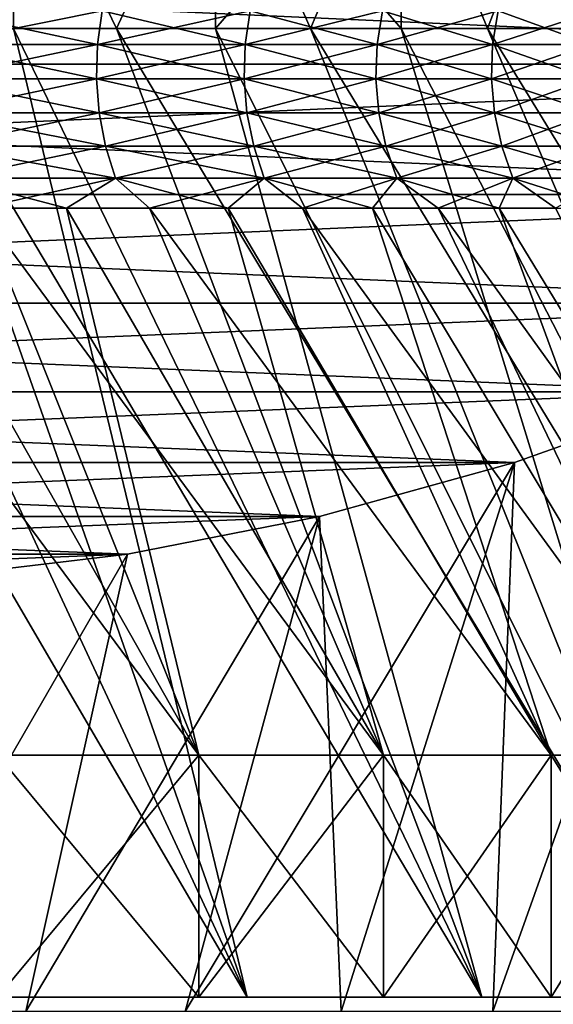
# Model space of a CAD drawing. Header units: metres. Extents: x -105 to 105, y -72 to 59.
# Tile 58 of 256: x -66.86 to -65.62, y 22.47 to 24.77. Entities that reach past the tile are written whole.
import ezdxf

# ---------------------------------------------------------------- set-up
doc = ezdxf.new("R2010")
doc.units = ezdxf.units.M
doc.layers.add('solid_509431_AD150_SW0001', color=7, linetype='CONTINUOUS')

msp = doc.modelspace()

# ---------------------------------------------------------------- linework, layer by layer
at = {"layer": 'solid_509431_AD150_SW0001'}
for points in [[(-66.637985, 24.75, -7.069601), (-66.878899, 25.25, -7.345081), (-66.878998, 24.75, -7.345187)], [(-66.878998, 24.75, 7.345187), (-66.878899, 25.25, 7.345081), (-66.637985, 24.75, 7.069601)], [(-66.637985, 24.75, -7.069601), (-66.406456, 25.25, -6.786272), (-66.878899, 25.25, -7.345081)], [(-66.637985, 24.75, 7.069601), (-66.878899, 25.25, 7.345081), (-66.406456, 25.25, 6.786272)], [(-66.406364, 24.75, -6.786153), (-66.406456, 25.25, -6.786272), (-66.637985, 24.75, -7.069601)], [(-66.637985, 24.75, 7.069601), (-66.406456, 25.25, 6.786272), (-66.406364, 24.75, 6.786153)], [(-65.972443, 24.75, -6.197236), (-65.972359, 25.25, -6.197107), (-66.406456, 25.25, -6.786272)], [(-66.184441, 24.75, -6.495257), (-66.406456, 25.25, -6.786272), (-66.406364, 24.75, -6.786153)], [(-65.972443, 24.75, -6.197236), (-66.406456, 25.25, -6.786272), (-66.184441, 24.75, -6.495257)], [(-66.406364, 24.75, 6.786153), (-66.406456, 25.25, 6.786272), (-65.972359, 25.25, 6.197107)], [(-66.406364, 24.75, 6.786153), (-65.972359, 25.25, 6.197107), (-66.184441, 24.75, 6.495257)], [(-66.184441, 24.75, 6.495257), (-65.972359, 25.25, 6.197107), (-65.972443, 24.75, 6.197236)], [(-65.770378, 24.75, -5.892082), (-65.972359, 25.25, -6.197107), (-65.972443, 24.75, -6.197236)], [(-65.972443, 24.75, 6.197236), (-65.972359, 25.25, 6.197107), (-65.770378, 24.75, 5.892082)], [(-65.770378, 24.75, -5.892082), (-65.578613, 25.25, -5.580316), (-65.972359, 25.25, -6.197107)], [(-65.770378, 24.75, 5.892082), (-65.972359, 25.25, 6.197107), (-65.578613, 25.25, 5.580316)], [(-65.578568, 24.75, -5.580241), (-65.578613, 25.25, -5.580316), (-65.770378, 24.75, -5.892082)], [(-65.770378, 24.75, 5.892082), (-65.578613, 25.25, 5.580316), (-65.578568, 24.75, 5.580241)], [(-71.767143, 25.027081, -15.454018), (-63.232861, 25.027077, -10.526748), (-63.763584, 24.666304, -10.83316)], [(-71.767143, 25.027081, -15.454018), (-63.763584, 24.666304, -10.83316), (-71.23642, 24.666306, -15.147604)], [(-63.232857, 25.027081, 10.526745), (-71.767136, 25.027077, 15.454015), (-71.236412, 24.666304, 15.147601)], [(-63.232857, 25.027081, 10.526745), (-71.236412, 24.666304, 15.147601), (-63.76358, 24.666306, 10.833158)], [(-67.053055, 24.791426, 6.097906), (-67.063873, 24.712564, 6.089605), (-66.682587, 24.712564, 5.557519)], [(-66.671249, 24.791426, -5.565095), (-66.682587, 24.712564, -5.557519), (-67.063873, 24.712564, -6.089605)], [(-67.053055, 24.791426, -6.097906), (-66.671249, 24.791426, -5.565095), (-67.063873, 24.712564, -6.089605)], [(-66.671249, 24.791426, 5.565095), (-67.053055, 24.791426, 6.097906), (-66.682587, 24.712564, 5.557519)], [(-66.671249, 24.791426, 5.565095), (-66.682587, 24.712564, 5.557519), (-66.336914, 24.712564, 5.001636)], [(-66.325104, 24.791426, -5.008453), (-66.336914, 24.712564, -5.001636), (-66.682587, 24.712564, -5.557519)], [(-66.671249, 24.791426, -5.565095), (-66.325104, 24.791426, -5.008453), (-66.682587, 24.712564, -5.557519)], [(-66.325104, 24.791426, 5.008453), (-66.671249, 24.791426, 5.565095), (-66.336914, 24.712564, 5.001636)], [(-66.325104, 24.791426, 5.008453), (-66.336914, 24.712564, 5.001636), (-66.028336, 24.712564, 4.424334)], [(-66.016113, 24.791426, -4.430364), (-66.028336, 24.712564, -4.424334), (-66.336914, 24.712564, -5.001636)], [(-66.325104, 24.791426, -5.008453), (-66.016113, 24.791426, -4.430364), (-66.336914, 24.712564, -5.001636)], [(-66.016113, 24.791426, 4.430364), (-66.325104, 24.791426, 5.008453), (-66.028336, 24.712564, 4.424334)], [(-66.016113, 24.791426, 4.430364), (-66.028336, 24.712564, 4.424334), (-65.758186, 24.712564, 3.828086)], [(-65.745583, 24.791426, -3.833304), (-65.758186, 24.712564, -3.828086), (-66.028336, 24.712564, -4.424334)], [(-66.016113, 24.791426, -4.430364), (-65.745583, 24.791426, -3.833304), (-66.028336, 24.712564, -4.424334)], [(-65.745583, 24.791426, 3.833304), (-66.016113, 24.791426, 4.430364), (-65.758186, 24.712564, 3.828086)], [(-65.745583, 24.791426, 3.833304), (-65.758186, 24.712564, 3.828086), (-65.527603, 24.712564, 3.215446)], [(-65.514687, 24.791426, -3.219829), (-65.527603, 24.712564, -3.215446), (-65.758186, 24.712564, -3.828086)], [(-65.745583, 24.791426, -3.833304), (-65.514687, 24.791426, -3.219829), (-65.758186, 24.712564, -3.828086)], [(-65.514687, 24.791426, 3.219829), (-65.745583, 24.791426, 3.833304), (-65.527603, 24.712564, 3.215446)], [(-66.332123, 22.484085, -8.667874), (-67.387581, 24.75, -7.871059), (-67.6548, 24.75, -8.120996)], [(-66.917587, 22.484085, -9.216219), (-66.332123, 22.484085, -8.667874), (-67.6548, 24.75, -8.120996)], [(-66.332123, 22.484085, 8.667874), (-67.387581, 24.75, 7.871059), (-67.12896, 24.75, 7.612441)], [(-66.332123, 22.484085, 8.667874), (-66.917587, 22.484085, 9.216219), (-67.387581, 24.75, 7.871059)], [(-66.332123, 22.484085, -8.667874), (-67.12896, 24.75, -7.612441), (-67.387581, 24.75, -7.871059)], [(-66.332123, 22.484085, 8.667874), (-67.12896, 24.75, 7.612441), (-66.878998, 24.75, 7.345187)], [(-65.783783, 22.484085, -8.082415), (-66.878998, 24.75, -7.345187), (-67.12896, 24.75, -7.612441)], [(-66.332123, 22.484085, -8.667874), (-65.783783, 22.484085, -8.082415), (-67.12896, 24.75, -7.612441)], [(-65.783783, 22.484085, 8.082415), (-66.878998, 24.75, 7.345187), (-66.637985, 24.75, 7.069601)], [(-65.783783, 22.484085, 8.082415), (-66.332123, 22.484085, 8.667874), (-66.878998, 24.75, 7.345187)], [(-65.783783, 22.484085, -8.082415), (-66.637985, 24.75, -7.069601), (-66.878998, 24.75, -7.345187)], [(-65.783783, 22.484085, 8.082415), (-66.637985, 24.75, 7.069601), (-66.406364, 24.75, 6.786153)], [(-65.274895, 22.484085, -7.46233), (-66.406364, 24.75, -6.786153), (-66.637985, 24.75, -7.069601)], [(-65.783783, 22.484085, -8.082415), (-65.274895, 22.484085, -7.46233), (-66.637985, 24.75, -7.069601)], [(-65.274895, 22.484085, 7.46233), (-66.406364, 24.75, 6.786153), (-66.184441, 24.75, 6.495257)], [(-65.274895, 22.484085, 7.46233), (-65.783783, 22.484085, 8.082415), (-66.406364, 24.75, 6.786153)], [(-65.274895, 22.484085, -7.46233), (-66.184441, 24.75, -6.495257), (-66.406364, 24.75, -6.786153)], [(-65.274895, 22.484085, 7.46233), (-66.184441, 24.75, 6.495257), (-65.972443, 24.75, 6.197236)], [(-64.807663, 22.484085, -6.810316), (-65.972443, 24.75, -6.197236), (-66.184441, 24.75, -6.495257)], [(-65.274895, 22.484085, -7.46233), (-64.807663, 22.484085, -6.810316), (-66.184441, 24.75, -6.495257)], [(-64.807663, 22.484085, 6.810316), (-65.972443, 24.75, 6.197236), (-65.770378, 24.75, 5.892082)], [(-64.807663, 22.484085, 6.810316), (-65.274895, 22.484085, 7.46233), (-65.972443, 24.75, 6.197236)], [(-64.807663, 22.484085, -6.810316), (-65.770378, 24.75, -5.892082), (-65.972443, 24.75, -6.197236)], [(-64.807663, 22.484085, 6.810316), (-65.770378, 24.75, 5.892082), (-65.578568, 24.75, 5.580241)], [(-64.384056, 22.484085, -6.129103), (-65.578568, 24.75, -5.580241), (-65.770378, 24.75, -5.892082)], [(-64.807663, 22.484085, -6.810316), (-64.384056, 22.484085, -6.129103), (-65.770378, 24.75, -5.892082)], [(-67.063873, 24.712564, 6.089605), (-67.066269, 24.632591, 6.087768), (-66.685097, 24.632591, 5.555843)], [(-66.682587, 24.712564, -5.557519), (-66.685097, 24.632591, -5.555843), (-67.066269, 24.632591, -6.087768)], [(-67.063873, 24.712564, -6.089605), (-66.682587, 24.712564, -5.557519), (-67.066269, 24.632591, -6.087768)], [(-66.682587, 24.712564, 5.557519), (-67.063873, 24.712564, 6.089605), (-66.685097, 24.632591, 5.555843)], [(-66.682587, 24.712564, 5.557519), (-66.685097, 24.632591, 5.555843), (-66.339531, 24.632591, 5.000126)], [(-66.336914, 24.712564, -5.001636), (-66.339531, 24.632591, -5.000126), (-66.685097, 24.632591, -5.555843)], [(-66.682587, 24.712564, -5.557519), (-66.336914, 24.712564, -5.001636), (-66.685097, 24.632591, -5.555843)], [(-66.336914, 24.712564, 5.001636), (-66.682587, 24.712564, 5.557519), (-66.339531, 24.632591, 5.000126)], [(-66.336914, 24.712564, 5.001636), (-66.339531, 24.632591, 5.000126), (-66.031044, 24.632591, 4.422998)], [(-66.028336, 24.712564, -4.424334), (-66.031044, 24.632591, -4.422998), (-66.339531, 24.632591, -5.000126)], [(-66.336914, 24.712564, -5.001636), (-66.028336, 24.712564, -4.424334), (-66.339531, 24.632591, -5.000126)], [(-66.028336, 24.712564, 4.424334), (-66.336914, 24.712564, 5.001636), (-66.031044, 24.632591, 4.422998)], [(-66.028336, 24.712564, 4.424334), (-66.031044, 24.632591, 4.422998), (-65.760971, 24.632591, 3.826931)], [(-65.758186, 24.712564, -3.828086), (-65.760971, 24.632591, -3.826931), (-66.031044, 24.632591, -4.422998)], [(-66.028336, 24.712564, -4.424334), (-65.758186, 24.712564, -3.828086), (-66.031044, 24.632591, -4.422998)], [(-65.758186, 24.712564, 3.828086), (-66.028336, 24.712564, 4.424334), (-65.760971, 24.632591, 3.826931)], [(-65.758186, 24.712564, 3.828086), (-65.760971, 24.632591, 3.826931), (-65.530457, 24.632591, 3.214476)], [(-65.527603, 24.712564, -3.215446), (-65.530457, 24.632591, -3.214476), (-65.760971, 24.632591, -3.826931)], [(-65.758186, 24.712564, -3.828086), (-65.527603, 24.712564, -3.215446), (-65.760971, 24.632591, -3.826931)], [(-65.527603, 24.712564, 3.215446), (-65.758186, 24.712564, 3.828086), (-65.530457, 24.632591, 3.214476)], [(-71.23642, 24.666306, -15.147604), (-63.763584, 24.666304, -10.83316), (-64.273125, 24.361717, -11.127345)], [(-71.23642, 24.666306, -15.147604), (-64.273125, 24.361717, -11.127345), (-70.726875, 24.361721, -14.85342)], [(-63.76358, 24.666306, 10.833158), (-71.236412, 24.666304, 15.147601), (-70.726875, 24.361717, 14.853417)], [(-63.76358, 24.666306, 10.833158), (-70.726875, 24.361717, 14.853417), (-64.273125, 24.361721, 11.127342)], [(-67.066269, 24.632591, 6.087768), (-67.060196, 24.552925, 6.092426), (-66.678734, 24.552925, 5.560094)], [(-66.685097, 24.632591, 5.555843), (-67.066269, 24.632591, 6.087768), (-66.678734, 24.552925, 5.560094)], [(-67.066269, 24.632591, -6.087768), (-66.685097, 24.632591, -5.555843), (-67.060196, 24.552925, -6.092426)], [(-66.685097, 24.632591, -5.555843), (-66.678734, 24.552925, -5.560094), (-67.060196, 24.552925, -6.092426)], [(-66.685097, 24.632591, 5.555843), (-66.678734, 24.552925, 5.560094), (-66.332901, 24.552925, 5.003953)], [(-66.339531, 24.632591, 5.000126), (-66.685097, 24.632591, 5.555843), (-66.332901, 24.552925, 5.003953)], [(-66.685097, 24.632591, -5.555843), (-66.339531, 24.632591, -5.000126), (-66.678734, 24.552925, -5.560094)], [(-66.339531, 24.632591, -5.000126), (-66.332901, 24.552925, -5.003953), (-66.678734, 24.552925, -5.560094)], [(-66.339531, 24.632591, 5.000126), (-66.332901, 24.552925, 5.003953), (-66.024185, 24.552925, 4.426383)], [(-66.031044, 24.632591, 4.422998), (-66.339531, 24.632591, 5.000126), (-66.024185, 24.552925, 4.426383)], [(-66.339531, 24.632591, -5.000126), (-66.031044, 24.632591, -4.422998), (-66.332901, 24.552925, -5.003953)], [(-66.031044, 24.632591, -4.422998), (-66.024185, 24.552925, -4.426383), (-66.332901, 24.552925, -5.003953)], [(-66.031044, 24.632591, 4.422998), (-66.024185, 24.552925, 4.426383), (-65.753899, 24.552925, 3.829859)], [(-65.760971, 24.632591, 3.826931), (-66.031044, 24.632591, 4.422998), (-65.753899, 24.552925, 3.829859)], [(-66.031044, 24.632591, -4.422998), (-65.760971, 24.632591, -3.826931), (-66.024185, 24.552925, -4.426383)], [(-65.760971, 24.632591, -3.826931), (-65.753899, 24.552925, -3.829859), (-66.024185, 24.552925, -4.426383)], [(-65.760971, 24.632591, 3.826931), (-65.753899, 24.552925, 3.829859), (-65.523216, 24.552925, 3.216936)], [(-65.530457, 24.632591, 3.214476), (-65.760971, 24.632591, 3.826931), (-65.523216, 24.552925, 3.216936)], [(-65.760971, 24.632591, -3.826931), (-65.530457, 24.632591, -3.214476), (-65.753899, 24.552925, -3.829859)], [(-65.530457, 24.632591, -3.214476), (-65.523216, 24.552925, -3.216936), (-65.753899, 24.552925, -3.829859)], [(-67.060196, 24.552925, 6.092426), (-67.045769, 24.474989, 6.103498), (-66.663612, 24.474989, 5.570198)], [(-66.678734, 24.552925, 5.560094), (-67.060196, 24.552925, 6.092426), (-66.663612, 24.474989, 5.570198)], [(-67.060196, 24.552925, -6.092426), (-66.678734, 24.552925, -5.560094), (-67.045769, 24.474989, -6.103498)], [(-66.678734, 24.552925, -5.560094), (-66.663612, 24.474989, -5.570198), (-67.045769, 24.474989, -6.103498)], [(-66.678734, 24.552925, 5.560094), (-66.663612, 24.474989, 5.570198), (-66.317146, 24.474989, 5.013046)], [(-66.332901, 24.552925, 5.003953), (-66.678734, 24.552925, 5.560094), (-66.317146, 24.474989, 5.013046)], [(-66.678734, 24.552925, -5.560094), (-66.332901, 24.552925, -5.003953), (-66.663612, 24.474989, -5.570198)], [(-66.332901, 24.552925, -5.003953), (-66.317146, 24.474989, -5.013046), (-66.663612, 24.474989, -5.570198)], [(-66.332901, 24.552925, 5.003953), (-66.317146, 24.474989, 5.013046), (-66.007874, 24.474989, 4.434427)], [(-66.024185, 24.552925, 4.426383), (-66.332901, 24.552925, 5.003953), (-66.007874, 24.474989, 4.434427)], [(-66.332901, 24.552925, -5.003953), (-66.024185, 24.552925, -4.426383), (-66.317146, 24.474989, -5.013046)], [(-66.024185, 24.552925, -4.426383), (-66.007874, 24.474989, -4.434427), (-66.317146, 24.474989, -5.013046)], [(-66.024185, 24.552925, 4.426383), (-66.007874, 24.474989, 4.434427), (-65.737099, 24.474989, 3.836819)], [(-65.753899, 24.552925, 3.829859), (-66.024185, 24.552925, 4.426383), (-65.737099, 24.474989, 3.836819)], [(-66.024185, 24.552925, -4.426383), (-65.753899, 24.552925, -3.829859), (-66.007874, 24.474989, -4.434427)], [(-65.753899, 24.552925, -3.829859), (-65.737099, 24.474989, -3.836819), (-66.007874, 24.474989, -4.434427)], [(-65.753899, 24.552925, 3.829859), (-65.737099, 24.474989, 3.836819), (-65.505989, 24.474989, 3.222781)], [(-65.523216, 24.552925, 3.216936), (-65.753899, 24.552925, 3.829859), (-65.505989, 24.474989, 3.222781)], [(-65.753899, 24.552925, -3.829859), (-65.523216, 24.552925, -3.216936), (-65.737099, 24.474989, -3.836819)], [(-65.523216, 24.552925, -3.216936), (-65.505989, 24.474989, -3.222781), (-65.737099, 24.474989, -3.836819)], [(-67.045769, 24.474989, 6.103498), (-67.023239, 24.400164, 6.120785), (-66.639999, 24.400164, 5.585975)], [(-66.663612, 24.474989, 5.570198), (-67.045769, 24.474989, 6.103498), (-66.639999, 24.400164, 5.585975)], [(-67.045769, 24.474989, -6.103498), (-66.663612, 24.474989, -5.570198), (-67.023239, 24.400164, -6.120785)], [(-66.663612, 24.474989, -5.570198), (-66.639999, 24.400164, -5.585975), (-67.023239, 24.400164, -6.120785)], [(-66.663612, 24.474989, 5.570198), (-66.639999, 24.400164, 5.585975), (-66.292557, 24.400164, 5.027245)], [(-66.317146, 24.474989, 5.013046), (-66.663612, 24.474989, 5.570198), (-66.292557, 24.400164, 5.027245)], [(-66.663612, 24.474989, -5.570198), (-66.317146, 24.474989, -5.013046), (-66.639999, 24.400164, -5.585975)], [(-66.317146, 24.474989, -5.013046), (-66.292557, 24.400164, -5.027245), (-66.639999, 24.400164, -5.585975)], [(-66.317146, 24.474989, 5.013046), (-66.292557, 24.400164, 5.027245), (-65.982399, 24.400164, 4.446987)], [(-66.007874, 24.474989, 4.434427), (-66.317146, 24.474989, 5.013046), (-65.982399, 24.400164, 4.446987)], [(-66.317146, 24.474989, -5.013046), (-66.007874, 24.474989, -4.434427), (-66.292557, 24.400164, -5.027245)], [(-66.007874, 24.474989, -4.434427), (-65.982399, 24.400164, -4.446987), (-66.292557, 24.400164, -5.027245)], [(-66.007874, 24.474989, 4.434427), (-65.982399, 24.400164, 4.446987), (-65.710861, 24.400164, 3.847687)], [(-65.737099, 24.474989, 3.836819), (-66.007874, 24.474989, 4.434427), (-65.710861, 24.400164, 3.847687)], [(-66.007874, 24.474989, -4.434427), (-65.737099, 24.474989, -3.836819), (-65.982399, 24.400164, -4.446987)], [(-65.737099, 24.474989, -3.836819), (-65.710861, 24.400164, -3.847687), (-65.982399, 24.400164, -4.446987)], [(-65.737099, 24.474989, 3.836819), (-65.710861, 24.400164, 3.847687), (-65.479103, 24.400164, 3.23191)], [(-65.505989, 24.474989, 3.222781), (-65.737099, 24.474989, 3.836819), (-65.479103, 24.400164, 3.23191)], [(-65.737099, 24.474989, -3.836819), (-65.505989, 24.474989, -3.222781), (-65.710861, 24.400164, -3.847687)], [(-65.505989, 24.474989, -3.222781), (-65.479103, 24.400164, -3.23191), (-65.710861, 24.400164, -3.847687)], [(-67.023239, 24.400164, 6.120785), (-66.958206, 24.329853, 6.098286), (-66.754692, 24.329853, 5.820175)], [(-66.639999, 24.400164, 5.585975), (-67.023239, 24.400164, 6.120785), (-66.754692, 24.329853, 5.820175)], [(-67.023239, 24.400164, -6.120785), (-66.639999, 24.400164, -5.585975), (-66.958206, 24.329853, -6.098286)], [(-66.639999, 24.400164, -5.585975), (-66.754692, 24.329853, -5.820175), (-66.958206, 24.329853, -6.098286)], [(-66.639999, 24.400164, 5.585975), (-66.754692, 24.329853, 5.820175), (-66.560791, 24.329853, 5.535278)], [(-66.639999, 24.400164, -5.585975), (-66.560791, 24.329853, -5.535278), (-66.754692, 24.329853, -5.820175)], [(-66.639999, 24.400164, 5.585975), (-66.560791, 24.329853, 5.535278), (-66.376732, 24.329853, 5.243927)], [(-66.292557, 24.400164, 5.027245), (-66.639999, 24.400164, 5.585975), (-66.376732, 24.329853, 5.243927)], [(-66.639999, 24.400164, -5.585975), (-66.292557, 24.400164, -5.027245), (-66.560791, 24.329853, -5.535278)], [(-66.292557, 24.400164, -5.027245), (-66.376732, 24.329853, -5.243927), (-66.560791, 24.329853, -5.535278)], [(-66.292557, 24.400164, 5.027245), (-66.376732, 24.329853, 5.243927), (-66.202721, 24.329853, 4.946462)], [(-66.292557, 24.400164, -5.027245), (-66.202721, 24.329853, -4.946462), (-66.376732, 24.329853, -5.243927)], [(-66.292557, 24.400164, 5.027245), (-66.202721, 24.329853, 4.946462), (-66.038971, 24.329853, 4.643229)], [(-65.982399, 24.400164, 4.446987), (-66.292557, 24.400164, 5.027245), (-66.038971, 24.329853, 4.643229)], [(-66.292557, 24.400164, -5.027245), (-65.982399, 24.400164, -4.446987), (-66.202721, 24.329853, -4.946462)], [(-65.982399, 24.400164, -4.446987), (-66.038971, 24.329853, -4.643229), (-66.202721, 24.329853, -4.946462)], [(-65.982399, 24.400164, 4.446987), (-66.038971, 24.329853, 4.643229), (-65.885674, 24.329853, 4.334583)], [(-65.982399, 24.400164, -4.446987), (-65.885674, 24.329853, -4.334583), (-66.038971, 24.329853, -4.643229)], [(-65.982399, 24.400164, 4.446987), (-65.885674, 24.329853, 4.334583), (-65.742996, 24.329853, 4.020883)], [(-65.710861, 24.400164, 3.847687), (-65.982399, 24.400164, 4.446987), (-65.742996, 24.329853, 4.020883)], [(-65.982399, 24.400164, -4.446987), (-65.710861, 24.400164, -3.847687), (-65.885674, 24.329853, -4.334583)], [(-65.710861, 24.400164, -3.847687), (-65.742996, 24.329853, -4.020883), (-65.885674, 24.329853, -4.334583)], [(-65.710861, 24.400164, 3.847687), (-65.742996, 24.329853, 4.020883), (-65.611122, 24.329853, 3.702494)], [(-65.710861, 24.400164, -3.847687), (-65.611122, 24.329853, -3.702494), (-65.742996, 24.329853, -4.020883)], [(-65.710861, 24.400164, 3.847687), (-65.611122, 24.329853, 3.702494), (-65.490189, 24.329853, 3.379789)], [(-65.479103, 24.400164, 3.23191), (-65.710861, 24.400164, 3.847687), (-65.490189, 24.329853, 3.379789)], [(-65.710861, 24.400164, -3.847687), (-65.479103, 24.400164, -3.23191), (-65.611122, 24.329853, -3.702494)], [(-64.273125, 24.361721, 11.127342), (-70.726875, 24.361717, 14.853417), (-70.235214, 24.107801, 14.569557)], [(-70.726875, 24.361721, -14.85342), (-64.273125, 24.361717, -11.127345), (-64.764786, 24.107801, -11.411204)], [(-70.726875, 24.361721, -14.85342), (-64.764786, 24.107801, -11.411204), (-70.235214, 24.107801, -14.569558)], [(-64.273125, 24.361721, 11.127342), (-70.235214, 24.107801, 14.569557), (-64.764786, 24.107801, 11.411204)], [(-67.393112, 24.329853, 6.632861), (-66.916023, 23.049999, 7.311587), (-66.445656, 23.049999, 6.755232)], [(-67.171097, 24.329853, 6.369287), (-67.393112, 24.329853, 6.632861), (-66.445656, 23.049999, 6.755232)], [(-66.958206, 24.329853, 6.098286), (-67.171097, 24.329853, 6.369287), (-66.445656, 23.049999, 6.755232)], [(-67.171097, 24.329853, -6.369287), (-66.445656, 23.049999, -6.755232), (-66.916023, 23.049999, -7.311587)], [(-67.171097, 24.329853, -6.369287), (-66.958206, 24.329853, -6.098286), (-66.445656, 23.049999, -6.755232)], [(-66.958206, 24.329853, 6.098286), (-66.445656, 23.049999, 6.755232), (-66.013603, 23.049999, 6.168851)], [(-66.754692, 24.329853, 5.820175), (-66.958206, 24.329853, 6.098286), (-66.013603, 23.049999, 6.168851)], [(-66.958206, 24.329853, -6.098286), (-66.754692, 24.329853, -5.820175), (-66.445656, 23.049999, -6.755232)], [(-66.560791, 24.329853, 5.535278), (-66.754692, 24.329853, 5.820175), (-66.013603, 23.049999, 6.168851)], [(-66.754692, 24.329853, -5.820175), (-66.013603, 23.049999, -6.168851), (-66.445656, 23.049999, -6.755232)], [(-66.754692, 24.329853, -5.820175), (-66.560791, 24.329853, -5.535278), (-66.013603, 23.049999, -6.168851)], [(-66.560791, 24.329853, 5.535278), (-66.013603, 23.049999, 6.168851), (-65.62159, 23.049999, 5.55477)], [(-66.376732, 24.329853, 5.243927), (-66.560791, 24.329853, 5.535278), (-65.62159, 23.049999, 5.55477)], [(-66.560791, 24.329853, -5.535278), (-66.376732, 24.329853, -5.243927), (-66.013603, 23.049999, -6.168851)], [(-66.202721, 24.329853, 4.946462), (-66.376732, 24.329853, 5.243927), (-65.62159, 23.049999, 5.55477)], [(-66.376732, 24.329853, -5.243927), (-65.62159, 23.049999, -5.55477), (-66.013603, 23.049999, -6.168851)], [(-66.376732, 24.329853, -5.243927), (-66.202721, 24.329853, -4.946462), (-65.62159, 23.049999, -5.55477)], [(-66.202721, 24.329853, 4.946462), (-65.62159, 23.049999, 5.55477), (-65.271553, 23.049999, 4.916032)], [(-66.038971, 24.329853, 4.643229), (-66.202721, 24.329853, 4.946462), (-65.271553, 23.049999, 4.916032)], [(-66.202721, 24.329853, -4.946462), (-66.038971, 24.329853, -4.643229), (-65.62159, 23.049999, -5.55477)], [(-65.885674, 24.329853, 4.334583), (-66.038971, 24.329853, 4.643229), (-65.271553, 23.049999, 4.916032)], [(-66.038971, 24.329853, -4.643229), (-65.271553, 23.049999, -4.916032), (-65.62159, 23.049999, -5.55477)], [(-66.038971, 24.329853, -4.643229), (-65.885674, 24.329853, -4.334583), (-65.271553, 23.049999, -4.916032)], [(-65.885674, 24.329853, 4.334583), (-65.271553, 23.049999, 4.916032), (-64.96489, 23.049999, 4.255186)], [(-65.742996, 24.329853, 4.020883), (-65.885674, 24.329853, 4.334583), (-64.96489, 23.049999, 4.255186)], [(-65.885674, 24.329853, -4.334583), (-65.742996, 24.329853, -4.020883), (-65.271553, 23.049999, -4.916032)], [(-65.611122, 24.329853, 3.702494), (-65.742996, 24.329853, 4.020883), (-64.96489, 23.049999, 4.255186)], [(-65.742996, 24.329853, -4.020883), (-64.96489, 23.049999, -4.255186), (-65.271553, 23.049999, -4.916032)], [(-65.742996, 24.329853, -4.020883), (-65.611122, 24.329853, -3.702494), (-64.96489, 23.049999, -4.255186)], [(-64.764786, 24.107801, 11.411204), (-70.235214, 24.107801, 14.569557), (-69.758354, 23.899971, 14.294241)], [(-70.235214, 24.107801, -14.569558), (-64.764786, 24.107801, -11.411204), (-65.241646, 23.899971, -11.686521)], [(-70.235214, 24.107801, -14.569558), (-65.241646, 23.899971, -11.686521), (-69.758354, 23.899971, -14.294242)], [(-64.764786, 24.107801, 11.411204), (-69.758354, 23.899971, 14.294241), (-65.241646, 23.899971, 11.68652)], [(-65.241646, 23.899971, 11.68652), (-69.758354, 23.899971, 14.294241), (-69.292862, 23.734373, 14.02549)], [(-69.758354, 23.899971, -14.294242), (-65.241646, 23.899971, -11.686521), (-65.707138, 23.734373, -11.955272)], [(-69.758354, 23.899971, -14.294242), (-65.707138, 23.734373, -11.955272), (-69.292862, 23.734371, -14.02549)], [(-65.241646, 23.899971, 11.68652), (-69.292862, 23.734373, 14.02549), (-65.707138, 23.734371, 11.955273)], [(-65.241646, 23.899971, -11.686521), (-65.411003, 22.450001, -10.876631), (-65.757401, 22.450001, -11.172482)], [(-65.707138, 23.734373, -11.955272), (-65.241646, 23.899971, -11.686521), (-65.757401, 22.450001, -11.172482)], [(-65.241646, 23.899971, 11.68652), (-65.757401, 22.450001, 11.172482), (-65.411003, 22.450001, 10.876631)], [(-65.241646, 23.899971, 11.68652), (-65.707138, 23.734371, 11.955273), (-65.757401, 22.450001, 11.172482)], [(-65.707138, 23.734371, 11.955273), (-69.292862, 23.734373, 14.02549), (-68.836891, 23.608446, 13.762234)], [(-69.292862, 23.734371, -14.02549), (-65.707138, 23.734373, -11.955272), (-66.163109, 23.608446, -12.218528)], [(-69.292862, 23.734371, -14.02549), (-66.163109, 23.608446, -12.218528), (-68.836884, 23.608446, -13.762232)], [(-65.707138, 23.734371, 11.955273), (-68.836891, 23.608446, 13.762234), (-66.163116, 23.608446, 12.218531)], [(-65.707138, 23.734373, -11.955272), (-66.112831, 22.450001, -11.457236), (-66.477058, 22.450001, -11.730705)], [(-66.163109, 23.608446, -12.218528), (-65.707138, 23.734373, -11.955272), (-66.477058, 22.450001, -11.730705)], [(-65.707138, 23.734371, 11.955273), (-66.163116, 23.608446, 12.218531), (-66.112831, 22.450001, 11.457236)], [(-65.707138, 23.734373, -11.955272), (-65.757401, 22.450001, -11.172482), (-66.112831, 22.450001, -11.457236)], [(-65.707138, 23.734371, 11.955273), (-66.112831, 22.450001, 11.457236), (-65.757401, 22.450001, 11.172482)], [(-66.163116, 23.608446, 12.218531), (-68.836891, 23.608446, 13.762234), (-68.387428, 23.51992, 13.502739)], [(-68.836884, 23.608446, -13.762232), (-66.163109, 23.608446, -12.218528), (-66.612572, 23.51992, -12.478024)], [(-68.836884, 23.608446, -13.762232), (-66.612572, 23.51992, -12.478024), (-68.387428, 23.51992, -13.502737)], [(-66.163116, 23.608446, 12.218531), (-68.387428, 23.51992, 13.502739), (-66.612572, 23.51992, 12.478025)], [(-66.163109, 23.608446, -12.218528), (-66.477058, 22.450001, -11.730705), (-66.849854, 22.450001, -11.992713)], [(-66.612572, 23.51992, -12.478024), (-66.163109, 23.608446, -12.218528), (-66.849854, 22.450001, -11.992713)], [(-66.163116, 23.608446, 12.218531), (-66.849854, 22.450001, 11.992713), (-66.477058, 22.450001, 11.730705)], [(-66.163116, 23.608446, 12.218531), (-66.612572, 23.51992, 12.478025), (-66.849854, 22.450001, 11.992713)], [(-66.163116, 23.608446, 12.218531), (-66.477058, 22.450001, 11.730705), (-66.112831, 22.450001, 11.457236)], [(-66.612572, 23.51992, 12.478025), (-68.387428, 23.51992, 13.502739), (-67.942673, 23.467409, 13.245959)], [(-68.387428, 23.51992, -13.502737), (-66.612572, 23.51992, -12.478024), (-67.057327, 23.467409, -12.734803)], [(-66.612572, 23.51992, 12.478025), (-67.942673, 23.467409, 13.245959), (-67.057335, 23.467409, 12.734806)], [(-66.612572, 23.51992, -12.478024), (-66.849854, 22.450001, -11.992713), (-67.230507, 22.450001, -12.242755)], [(-67.057327, 23.467409, -12.734803), (-66.612572, 23.51992, -12.478024), (-67.230507, 22.450001, -12.242755)], [(-66.612572, 23.51992, 12.478025), (-67.230507, 22.450001, 12.242755), (-66.849854, 22.450001, 11.992713)], [(-66.612572, 23.51992, 12.478025), (-67.057335, 23.467409, 12.734806), (-67.230507, 22.450001, 12.242755)], [(-66.916023, 23.049999, 7.311587), (-66.916, 22.484085, 7.311563), (-66.445679, 22.484085, 6.755264)], [(-66.445656, 23.049999, 6.755232), (-66.916023, 23.049999, 7.311587), (-66.445679, 22.484085, 6.755264)], [(-66.916023, 23.049999, -7.311587), (-66.445656, 23.049999, -6.755232), (-66.916, 22.484085, -7.311563)], [(-66.445656, 23.049999, -6.755232), (-66.445679, 22.484085, -6.755264), (-66.916, 22.484085, -7.311563)], [(-66.445656, 23.049999, 6.755232), (-66.445679, 22.484085, 6.755264), (-66.013596, 22.484085, 6.168835)], [(-66.013603, 23.049999, -6.168851), (-66.013596, 22.484085, -6.168835), (-66.445679, 22.484085, -6.755264)], [(-66.445656, 23.049999, -6.755232), (-66.013603, 23.049999, -6.168851), (-66.445679, 22.484085, -6.755264)], [(-66.013603, 23.049999, 6.168851), (-66.445656, 23.049999, 6.755232), (-66.013596, 22.484085, 6.168835)], [(-66.013603, 23.049999, 6.168851), (-66.013596, 22.484085, 6.168835), (-65.621613, 22.484085, 5.554809)], [(-65.62159, 23.049999, 5.55477), (-66.013603, 23.049999, 6.168851), (-65.621613, 22.484085, 5.554809)], [(-66.013603, 23.049999, -6.168851), (-65.62159, 23.049999, -5.55477), (-66.013596, 22.484085, -6.168835)], [(-65.62159, 23.049999, -5.55477), (-65.621613, 22.484085, -5.554809), (-66.013596, 22.484085, -6.168835)], [(-65.62159, 23.049999, 5.55477), (-65.621613, 22.484085, 5.554809), (-65.271553, 22.484085, 4.916022)], [(-65.271553, 23.049999, -4.916032), (-65.271553, 22.484085, -4.916022), (-65.621613, 22.484085, -5.554809)], [(-65.62159, 23.049999, -5.55477), (-65.271553, 23.049999, -4.916032), (-65.621613, 22.484085, -5.554809)], [(-65.271553, 23.049999, 4.916032), (-65.62159, 23.049999, 5.55477), (-65.271553, 22.484085, 4.916022)], [(-66.332123, 22.484085, 8.667874), (-66.916, 22.484085, 7.311563), (-66.917587, 22.484085, 9.216219)], [(-66.917587, 22.484085, -9.216219), (-66.916, 22.484085, -7.311563), (-66.445679, 22.484085, -6.755264)], [(-66.917587, 22.484085, -9.216219), (-66.445679, 22.484085, -6.755264), (-66.332123, 22.484085, -8.667874)], [(-66.332123, 22.484085, 8.667874), (-66.445679, 22.484085, 6.755264), (-66.916, 22.484085, 7.311563)], [(-66.332123, 22.484085, 8.667874), (-66.013596, 22.484085, 6.168835), (-66.445679, 22.484085, 6.755264)], [(-66.332123, 22.484085, -8.667874), (-66.445679, 22.484085, -6.755264), (-66.013596, 22.484085, -6.168835)], [(-65.783783, 22.484085, 8.082415), (-66.013596, 22.484085, 6.168835), (-66.332123, 22.484085, 8.667874)], [(-66.332123, 22.484085, -8.667874), (-66.013596, 22.484085, -6.168835), (-65.783783, 22.484085, -8.082415)], [(-65.783783, 22.484085, 8.082415), (-65.621613, 22.484085, 5.554809), (-66.013596, 22.484085, 6.168835)], [(-65.783783, 22.484085, -8.082415), (-66.013596, 22.484085, -6.168835), (-65.621613, 22.484085, -5.554809)], [(-65.274895, 22.484085, 7.46233), (-65.621613, 22.484085, 5.554809), (-65.783783, 22.484085, 8.082415)], [(-65.783783, 22.484085, -8.082415), (-65.621613, 22.484085, -5.554809), (-65.274895, 22.484085, -7.46233)], [(-65.274895, 22.484085, 7.46233), (-65.271553, 22.484085, 4.916022), (-65.621613, 22.484085, 5.554809)], [(-65.274895, 22.484085, -7.46233), (-65.621613, 22.484085, -5.554809), (-65.271553, 22.484085, -4.916022)]]:
    msp.add_3dface(points, dxfattribs=at)

doc.saveas('drawing.dxf')
